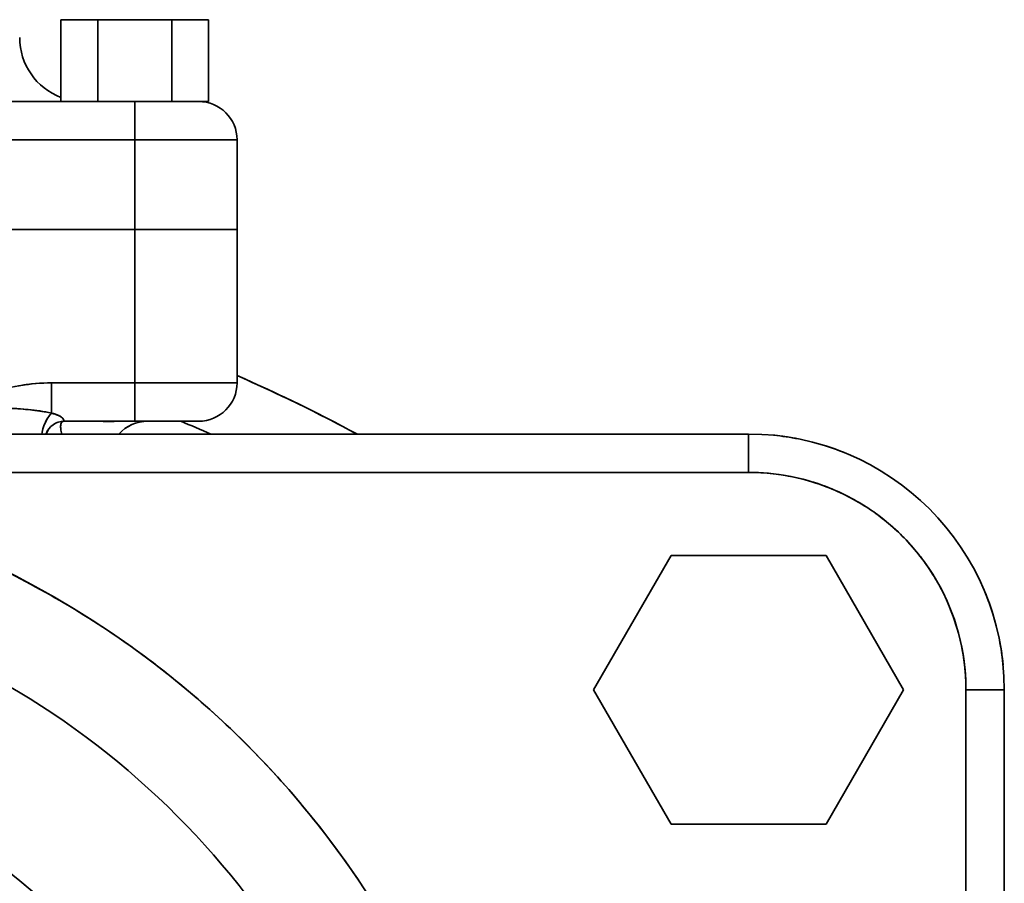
# Model space of a CAD drawing. Header units: inches. Extents: x 3748 to 4949, y 493 to 1838.
# Tile 11 of 27: x 4345 to 4422, y 1141 to 1209. Entities that reach past the tile are written whole.
import ezdxf

# ---------------------------------------------------------------- set-up
doc = ezdxf.new("R2010")
doc.units = ezdxf.units.IN
doc.header["$MEASUREMENT"] = 0

msp = doc.modelspace()

# ---------------------------------------------------------------- linework, layer by layer
at = {"color": 7, "lineweight": 35, "ltscale": 0.151872}
for p, q in [((4348.722, 1202.448), (4348.722, 1208.523)), ((4348.722, 1208.523), (4348.722, 1202.448))]:
    msp.add_line(p, q, dxfattribs=at)
at = {"color": 7, "lineweight": 35, "ltscale": 0.072169}
for p, q in [((4348.722, 1208.523), (4351.609, 1208.523)), ((4351.609, 1208.523), (4348.722, 1208.523))]:
    msp.add_line(p, q, dxfattribs=at)
at = {"color": 7, "lineweight": 35, "ltscale": 0.160001}
for p, q in [((4348.722, 1202.123), (4348.722, 1208.523)), ((4348.722, 1208.523), (4348.722, 1202.123)), ((4351.609, 1202.123), (4351.609, 1208.523)), ((4351.609, 1208.523), (4351.609, 1202.123)), ((4357.382, 1202.123), (4357.382, 1208.523)), ((4357.382, 1208.523), (4357.382, 1202.123)), ((4360.269, 1208.523), (4360.269, 1202.123)), ((4360.269, 1202.123), (4360.269, 1208.523))]:
    msp.add_line(p, q, dxfattribs=at)
at = {"color": 7, "lineweight": 35, "ltscale": 0.144337}
for p, q in [((4351.609, 1208.523), (4357.382, 1208.523)), ((4357.382, 1208.523), (4351.609, 1208.523)), ((4351.609, 1202.123), (4357.382, 1202.123)), ((4351.609, 1202.123), (4357.382, 1202.123))]:
    msp.add_line(p, q, dxfattribs=at)
at = {"color": 7, "lineweight": 35, "ltscale": 0.072168}
for p, q in [((4357.382, 1208.523), (4360.269, 1208.523)), ((4360.269, 1208.523), (4357.382, 1208.523)), ((4357.382, 1202.123), (4360.269, 1202.123)), ((4357.382, 1202.123), (4360.269, 1202.123))]:
    msp.add_line(p, q, dxfattribs=at)
at = {"color": 7, "lineweight": 35}
for p, q in [((4321.156, 1202.123), (4354.495, 1202.123)), ((4354.495, 1202.123), (4321.156, 1202.123)), ((4354.495, 1199.123), (4321.156, 1199.123)), ((4354.495, 1199.123), (4321.156, 1199.123)), ((4354.495, 1192.123), (4270.495, 1192.123)), ((4270.495, 1192.123), (4354.495, 1192.123)), ((4270.495, 1192.123), (4354.495, 1192.123)), ((4270.495, 1192.123), (4354.495, 1192.123)), ((4402.495, 1176.123), (4222.495, 1176.123)), ((4222.495, 1176.123), (4402.495, 1176.123)), ((4402.495, 1173.123), (4222.495, 1173.123)), ((4402.495, 1173.123), (4222.495, 1173.123)), ((4419.495, 976.123), (4419.495, 1156.123)), ((4419.495, 976.123), (4419.495, 1156.123)), ((4422.495, 976.123), (4422.495, 1156.123)), ((4422.495, 1156.123), (4422.495, 976.123))]:
    msp.add_line(p, q, dxfattribs=at)
at = {"color": 7, "lineweight": 35, "ltscale": 0.0244}
msp.add_line((4354.495, 1202.123), (4355.471, 1202.123), dxfattribs=at)
at = {"color": 7, "lineweight": 35, "ltscale": 0.075}
for p, q in [((4354.495, 1199.123), (4354.495, 1202.123)), ((4354.495, 1199.123), (4354.495, 1202.123)), ((4354.495, 1177.123), (4354.495, 1180.123)), ((4354.495, 1177.123), (4354.495, 1180.123)), ((4402.495, 1176.123), (4402.495, 1173.123)), ((4402.495, 1173.123), (4402.495, 1176.123)), ((4422.495, 1156.123), (4419.495, 1156.123)), ((4419.495, 1156.123), (4422.495, 1156.123))]:
    msp.add_line(p, q, dxfattribs=at)
at = {"color": 7, "lineweight": 35, "ltscale": 0.125}
for p, q in [((4354.495, 1202.123), (4359.495, 1202.123)), ((4359.495, 1177.123), (4354.495, 1177.123))]:
    msp.add_line(p, q, dxfattribs=at)
at = {"color": 7, "lineweight": 35, "ltscale": 0.023441}
msp.add_line((4355.471, 1202.123), (4356.409, 1202.123), dxfattribs=at)
at = {"color": 7, "lineweight": 35, "ltscale": 0.021603}
msp.add_line((4356.409, 1202.123), (4357.273, 1202.123), dxfattribs=at)
at = {"color": 7, "lineweight": 35, "ltscale": 0.018944}
msp.add_line((4357.273, 1202.123), (4358.031, 1202.123), dxfattribs=at)
at = {"color": 7, "lineweight": 35, "ltscale": 0.015552}
msp.add_line((4358.031, 1202.123), (4358.653, 1202.123), dxfattribs=at)
at = {"color": 7, "lineweight": 35, "ltscale": 0.011551}
msp.add_line((4358.653, 1202.123), (4359.115, 1202.123), dxfattribs=at)
at = {"color": 7, "lineweight": 35, "ltscale": 0.007111}
msp.add_line((4359.115, 1202.123), (4359.399, 1202.123), dxfattribs=at)
at = {"color": 7, "lineweight": 35, "ltscale": 0.002399}
msp.add_line((4359.399, 1202.123), (4359.495, 1202.123), dxfattribs=at)
at = {"color": 7, "lineweight": 35, "ltscale": 0.019279}
msp.add_line((4360.269, 1202.123), (4359.498, 1202.123), dxfattribs=at)
at = {"color": 7, "lineweight": 35, "ltscale": 0.018886}
msp.add_line((4359.513, 1202.123), (4360.269, 1202.123), dxfattribs=at)
at = {"color": 7, "lineweight": 35, "ltscale": 0.018878}
msp.add_line((4360.269, 1202.123), (4359.514, 1202.123), dxfattribs=at)
at = {"color": 7, "lineweight": 35, "ltscale": 0.2}
for p, q in [((4362.495, 1199.123), (4354.495, 1199.123)), ((4362.495, 1199.123), (4354.495, 1199.123)), ((4362.495, 1192.123), (4354.495, 1192.123)), ((4354.495, 1192.123), (4362.495, 1192.123)), ((4354.495, 1180.123), (4362.495, 1180.123)), ((4354.495, 1180.123), (4362.495, 1180.123))]:
    msp.add_line(p, q, dxfattribs=at)
at = {"color": 7, "lineweight": 35, "ltscale": 0.175}
for p, q in [((4354.495, 1199.123), (4354.495, 1192.123)), ((4354.495, 1192.123), (4354.495, 1199.123)), ((4362.495, 1199.123), (4362.495, 1192.123)), ((4362.495, 1192.123), (4362.495, 1199.123))]:
    msp.add_line(p, q, dxfattribs=at)
at = {"color": 7, "lineweight": 35, "ltscale": 0.299999}
for p, q in [((4354.495, 1180.123), (4354.495, 1192.123)), ((4354.495, 1180.123), (4354.495, 1192.123)), ((4362.495, 1180.123), (4362.495, 1192.123)), ((4362.495, 1180.123), (4362.495, 1192.123))]:
    msp.add_line(p, q, dxfattribs=at)
at = {"color": 7, "lineweight": 35, "ltscale": 0.039018}
msp.add_line((4354.495, 1192.123), (4356.056, 1192.123), dxfattribs=at)
at = {"color": 7, "lineweight": 35, "ltscale": 0.038965}
msp.add_line((4354.495, 1192.123), (4356.054, 1192.123), dxfattribs=at)
at = {"color": 7, "lineweight": 35, "ltscale": 0.037572}
msp.add_line((4356.054, 1192.123), (4357.557, 1192.123), dxfattribs=at)
at = {"color": 7, "lineweight": 35, "ltscale": 0.037518}
msp.add_line((4356.056, 1192.123), (4357.557, 1192.123), dxfattribs=at)
at = {"color": 7, "lineweight": 35, "ltscale": 0.034578}
msp.add_line((4357.557, 1192.123), (4358.94, 1192.123), dxfattribs=at)
at = {"color": 7, "lineweight": 35, "ltscale": 0.034451}
msp.add_line((4357.557, 1192.123), (4358.935, 1192.123), dxfattribs=at)
at = {"color": 7, "lineweight": 35, "ltscale": 0.030379}
msp.add_line((4358.935, 1192.123), (4360.15, 1192.123), dxfattribs=at)
at = {"color": 7, "lineweight": 35, "ltscale": 0.030307}
msp.add_line((4358.94, 1192.123), (4360.152, 1192.123), dxfattribs=at)
at = {"color": 7, "lineweight": 35, "ltscale": 0.02482}
msp.add_line((4360.15, 1192.123), (4361.143, 1192.123), dxfattribs=at)
at = {"color": 7, "lineweight": 35, "ltscale": 0.024872}
msp.add_line((4360.152, 1192.123), (4361.147, 1192.123), dxfattribs=at)
at = {"color": 7, "lineweight": 35, "ltscale": 0.018527}
msp.add_line((4361.143, 1192.123), (4361.884, 1192.123), dxfattribs=at)
at = {"color": 7, "lineweight": 35, "ltscale": 0.018483}
msp.add_line((4361.147, 1192.123), (4361.886, 1192.123), dxfattribs=at)
at = {"color": 7, "lineweight": 35, "ltscale": 0.011415}
msp.add_line((4361.884, 1192.123), (4362.34, 1192.123), dxfattribs=at)
at = {"color": 7, "lineweight": 35, "ltscale": 0.01138}
msp.add_line((4361.886, 1192.123), (4362.342, 1192.123), dxfattribs=at)
at = {"color": 7, "lineweight": 35, "ltscale": 0.003871}
msp.add_line((4362.34, 1192.123), (4362.495, 1192.123), dxfattribs=at)
at = {"color": 7, "lineweight": 35, "ltscale": 0.003844}
msp.add_line((4362.342, 1192.123), (4362.495, 1192.123), dxfattribs=at)
at = {"color": 7, "lineweight": 35, "ltscale": 0.162701}
msp.add_line((4347.987, 1180.123), (4354.495, 1180.123), dxfattribs=at)
msp.add_line((4347.987, 1180.123), (4354.495, 1180.123), dxfattribs=at)
at = {"color": 7, "lineweight": 35, "ltscale": 0.059251}
for p, q in [((4347.987, 1180.123), (4347.987, 1177.753)), ((4347.987, 1177.753), (4347.987, 1180.123))]:
    msp.add_line(p, q, dxfattribs=at)
at = {"color": 7, "lineweight": 35, "ltscale": 0.00116}
msp.add_line((4348.95, 1177.187), (4348.964, 1177.143), dxfattribs=at)
at = {"color": 7, "lineweight": 35, "ltscale": 3.5e-05}
for p, q in [((4348.976, 1177.123), (4348.975, 1177.124)), ((4348.975, 1177.124), (4348.976, 1177.123))]:
    msp.add_line(p, q, dxfattribs=at)
at = {"color": 7, "lineweight": 35, "ltscale": 0.075655}
msp.add_line((4352.002, 1177.123), (4348.976, 1177.123), dxfattribs=at)
at = {"color": 7, "lineweight": 35, "ltscale": 0.137982}
for p, q in [((4354.495, 1177.123), (4348.976, 1177.123)), ((4348.976, 1177.123), (4354.495, 1177.123))]:
    msp.add_line(p, q, dxfattribs=at)
at = {"color": 7, "lineweight": 35, "ltscale": 0.062328}
msp.add_line((4352.002, 1177.123), (4354.495, 1177.123), dxfattribs=at)
at = {"color": 7, "lineweight": 35, "ltscale": 0.00485}
msp.add_line((4352.494, 1177.095), (4352.3, 1177.09), dxfattribs=at)
at = {"color": 7, "lineweight": 35, "ltscale": 0.005847}
msp.add_line((4352.727, 1177.105), (4352.494, 1177.095), dxfattribs=at)
at = {"color": 7, "lineweight": 35, "ltscale": 0.1}
for p, q in [((4352.495, 1177.123), (4356.495, 1177.123)), ((4356.495, 1177.123), (4352.495, 1177.123))]:
    msp.add_line(p, q, dxfattribs=at)
at = {"color": 7, "lineweight": 35, "ltscale": 0.000961}
for p, q in [((4352.534, 1177.123), (4352.495, 1177.123)), ((4356.495, 1177.123), (4356.457, 1177.123))]:
    msp.add_line(p, q, dxfattribs=at)
at = {"color": 7, "lineweight": 35, "ltscale": 0.002844}
for p, q in [((4352.648, 1177.123), (4352.534, 1177.123)), ((4356.457, 1177.123), (4356.343, 1177.123))]:
    msp.add_line(p, q, dxfattribs=at)
at = {"color": 7, "lineweight": 35, "ltscale": 0.00462}
for p, q in [((4352.832, 1177.123), (4352.648, 1177.123)), ((4356.343, 1177.123), (4356.158, 1177.123))]:
    msp.add_line(p, q, dxfattribs=at)
at = {"color": 7, "lineweight": 35, "ltscale": 0.006769}
msp.add_line((4352.998, 1177.117), (4352.727, 1177.105), dxfattribs=at)
at = {"color": 7, "lineweight": 35, "ltscale": 0.006218}
for p, q in [((4353.081, 1177.123), (4352.832, 1177.123)), ((4356.158, 1177.123), (4355.91, 1177.123))]:
    msp.add_line(p, q, dxfattribs=at)
at = {"color": 7, "lineweight": 35, "ltscale": 0.007578}
for p, q in [((4353.384, 1177.123), (4353.081, 1177.123)), ((4355.91, 1177.123), (4355.606, 1177.123))]:
    msp.add_line(p, q, dxfattribs=at)
at = {"color": 7, "lineweight": 35, "ltscale": 0.029849}
msp.add_line((4354.495, 1177.123), (4353.301, 1177.123), dxfattribs=at)
at = {"color": 7, "lineweight": 35, "ltscale": 0.054849}
msp.add_line((4355.495, 1177.123), (4353.301, 1177.123), dxfattribs=at)
at = {"color": 7, "lineweight": 35, "ltscale": 0.008644}
for p, q in [((4353.73, 1177.123), (4353.384, 1177.123)), ((4355.606, 1177.123), (4355.261, 1177.123))]:
    msp.add_line(p, q, dxfattribs=at)
at = {"color": 7, "lineweight": 35, "ltscale": 0.00938}
for p, q in [((4354.105, 1177.123), (4353.73, 1177.123)), ((4355.261, 1177.123), (4354.885, 1177.123))]:
    msp.add_line(p, q, dxfattribs=at)
at = {"color": 7, "lineweight": 35, "ltscale": 0.009755}
for p, q in [((4354.495, 1177.123), (4354.105, 1177.123)), ((4354.885, 1177.123), (4354.495, 1177.123))]:
    msp.add_line(p, q, dxfattribs=at)
at = {"color": 7, "lineweight": 35, "ltscale": 0.022745}
msp.add_line((4355.405, 1177.123), (4354.495, 1177.123), dxfattribs=at)
at = {"color": 7, "lineweight": 35, "ltscale": 0.062483}
msp.add_line((4354.495, 1177.123), (4356.995, 1177.123), dxfattribs=at)
at = {"color": 7, "lineweight": 35, "ltscale": 0.023267}
msp.add_line((4356.336, 1177.123), (4355.405, 1177.123), dxfattribs=at)
at = {"color": 7, "lineweight": 35, "ltscale": 0.037881}
msp.add_line((4356.995, 1177.123), (4355.479, 1177.123), dxfattribs=at)
at = {"color": 7, "lineweight": 35, "ltscale": 0.100291}
msp.add_line((4355.484, 1177.123), (4359.495, 1177.123), dxfattribs=at)
at = {"color": 7, "lineweight": 35, "ltscale": 0.025017}
for p, q in [((4355.495, 1177.123), (4356.495, 1177.123)), ((4356.495, 1177.123), (4355.495, 1177.123))]:
    msp.add_line(p, q, dxfattribs=at)
at = {"color": 7, "lineweight": 35, "ltscale": 0.019987}
msp.add_line((4358.031, 1177.123), (4357.231, 1177.123), dxfattribs=at)
at = {"color": 7, "lineweight": 35, "ltscale": 0.016237}
msp.add_line((4358.68, 1177.123), (4358.031, 1177.123), dxfattribs=at)
at = {"color": 7, "lineweight": 35, "ltscale": 0.011598}
msp.add_line((4359.144, 1177.123), (4358.68, 1177.123), dxfattribs=at)
at = {"color": 7, "lineweight": 35, "ltscale": 0.006689}
msp.add_line((4359.412, 1177.123), (4359.144, 1177.123), dxfattribs=at)
at = {"color": 7, "lineweight": 35, "ltscale": 0.002087}
msp.add_line((4359.495, 1177.123), (4359.412, 1177.123), dxfattribs=at)
at = {"color": 7, "lineweight": 35, "ltscale": 0.000267}
msp.add_line((4348.775, 1176.134), (4348.777, 1176.123), dxfattribs=at)
at = {"color": 7, "lineweight": 35, "ltscale": 0.303108}
for p, q in [((4396.433, 1166.623), (4390.371, 1156.123)), ((4390.371, 1156.123), (4396.433, 1166.623)), ((4396.433, 1166.623), (4390.371, 1156.123)), ((4414.62, 1156.123), (4408.557, 1166.623)), ((4408.557, 1166.623), (4414.62, 1156.123)), ((4390.371, 1156.123), (4396.433, 1145.623)), ((4396.433, 1145.623), (4390.371, 1156.123)), ((4390.371, 1156.123), (4396.433, 1145.623)), ((4408.557, 1145.623), (4414.62, 1156.123)), ((4414.62, 1156.123), (4408.557, 1145.623))]:
    msp.add_line(p, q, dxfattribs=at)
at = {"color": 7, "lineweight": 35, "ltscale": 0.30311}
for p, q in [((4408.557, 1166.623), (4396.433, 1166.623)), ((4396.433, 1166.623), (4408.557, 1166.623)), ((4396.433, 1145.623), (4408.557, 1145.623)), ((4408.557, 1145.623), (4396.433, 1145.623)), ((4396.433, 1145.623), (4408.557, 1145.623))]:
    msp.add_line(p, q, dxfattribs=at)
at = {"color": 7, "lineweight": 35}
for points in [[(4343.083, 1179.335), (4343.483, 1179.451), (4343.683, 1179.506), (4343.881, 1179.559), (4344.077, 1179.609), (4344.272, 1179.657), (4344.564, 1179.724), (4344.854, 1179.786), (4345.141, 1179.843), (4345.427, 1179.894), (4345.757, 1179.948), (4346.085, 1179.994), (4346.409, 1180.034), (4346.73, 1180.066), (4347.049, 1180.091), (4347.365, 1180.109), (4347.677, 1180.119), (4347.987, 1180.123)], [(4347.987, 1180.123), (4347.684, 1180.119), (4347.381, 1180.109), (4347.079, 1180.093), (4346.778, 1180.07), (4346.478, 1180.041), (4346.18, 1180.006), (4346.001, 1179.983), (4345.823, 1179.958), (4345.469, 1179.901)], [(4344.565, 1178.147), (4344.913, 1178.128), (4345.282, 1178.105), (4345.548, 1178.086), (4345.82, 1178.064), (4346.155, 1178.033), (4346.492, 1177.997), (4346.692, 1177.973), (4346.892, 1177.947), (4347.067, 1177.922), (4347.242, 1177.895), (4347.492, 1177.853), (4347.74, 1177.805), (4347.987, 1177.753)], [(4347.987, 1177.753), (4347.948, 1177.713), (4347.91, 1177.671), (4347.835, 1177.581), (4347.763, 1177.484), (4347.695, 1177.38), (4347.629, 1177.272), (4347.59, 1177.202), (4347.553, 1177.13), (4347.482, 1176.983), (4347.419, 1176.832), (4347.362, 1176.678), (4347.317, 1176.538), (4347.279, 1176.398), (4347.247, 1176.257), (4347.222, 1176.118)], [(4347.987, 1177.753), (4347.948, 1177.713), (4347.909, 1177.67), (4347.834, 1177.579), (4347.762, 1177.481), (4347.693, 1177.378), (4347.628, 1177.27), (4347.589, 1177.2), (4347.552, 1177.129), (4347.482, 1176.983), (4347.419, 1176.833), (4347.363, 1176.68), (4347.318, 1176.54), (4347.279, 1176.399), (4347.247, 1176.258), (4347.222, 1176.118)], [(4348.975, 1177.124), (4348.973, 1177.125), (4348.969, 1177.13), (4348.966, 1177.137), (4348.958, 1177.16), (4348.948, 1177.194), (4348.941, 1177.213), (4348.927, 1177.247), (4348.913, 1177.275), (4348.894, 1177.305), (4348.877, 1177.329), (4348.857, 1177.354), (4348.819, 1177.393), (4348.773, 1177.433), (4348.718, 1177.473), (4348.681, 1177.497), (4348.64, 1177.52), (4348.551, 1177.565), (4348.452, 1177.608), (4348.384, 1177.634), (4348.314, 1177.658), (4348.221, 1177.688), (4348.127, 1177.716), (4347.987, 1177.753)], [(4348.574, 1177.555), (4348.648, 1177.515), (4348.716, 1177.474), (4348.775, 1177.431), (4348.826, 1177.386), (4348.867, 1177.341)], [(4348.976, 1177.123), (4348.926, 1177.119), (4348.883, 1177.109), (4348.844, 1177.093), (4348.811, 1177.071), (4348.786, 1177.046), (4348.765, 1177.019), (4348.747, 1176.988), (4348.735, 1176.962), (4348.726, 1176.936), (4348.711, 1176.881), (4348.702, 1176.821), (4348.697, 1176.757), (4348.696, 1176.707), (4348.697, 1176.655), (4348.705, 1176.546), (4348.719, 1176.431), (4348.739, 1176.311), (4348.757, 1176.218), (4348.778, 1176.122)], [(4352.001, 1177.117), (4351.996, 1177.12), (4351.995, 1177.121), (4351.995, 1177.121), (4351.995, 1177.121), (4351.996, 1177.122), (4351.997, 1177.122), (4351.999, 1177.123)], [(4352.051, 1177.105), (4352.012, 1177.113), (4351.999, 1177.118), (4351.996, 1177.12), (4351.995, 1177.121), (4351.995, 1177.121), (4351.995, 1177.122), (4351.996, 1177.122), (4351.997, 1177.122), (4352.002, 1177.123)]]:
    msp.add_lwpolyline(points, dxfattribs=at)
for centre, radius, start, end in [((4350.495, 1207.123), 5, 179.99998, 249.2687), ((4359.495, 1199.123), 3, 0, 90), ((4359.495, 1199.123), 3, 0.00002, 89.99996), ((4312.495, 1066.123), 125, 61.6425, 66.42175), ((4312.495, 1066.123), 125, 61.64201, 66.42179), ((4312.537, 1066.211), 124.903, 62.16274, 66.42319), ((4359.495, 1180.123), 3, 270.00035, 359.99913), ((4359.495, 1180.123), 3, 270, 0), ((4359.495, 1180.123), 3, 270, 0), ((4343.064, 1145.796), 32.385, 84.51733, 87.344), ((4344.327, 1159.25), 18.872, 81.63711, 84.43043), ((4344.926, 1163.463), 14.616, 79.73212, 81.56008), ((4345.616, 1167.242), 10.775, 77.28506, 79.75682), ((4347.253, 1174.588), 3.248, 65.99493, 76.93004), ((4348.491, 1177.038), 0.483, 17.94084, 38.86268), ((4348.976, 1175.623), 1.501, 90.04997, 160.53793), ((4348.976, 1175.623), 1.501, 90.04997, 160.53696), ((4348.976, 1175.623), 1.5, 90, 160.52764), ((4348.976, 1175.623), 1.5, 90.00368, 160.52401), ((4348.976, 1175.623), 1.5, 90.00369, 160.52398), ((4350.174, 1176.701), 1.477, 175.82479, 187.73905), ((4349.139, 1176.791), 0.438, 146.7178, 177.70107), ((4348.961, 1176.883), 0.24, 86.47547, 141.68945), ((4348.997, 1177.148), 0.034, 189.66617, 227.57292), ((4352.08, 1177.343), 0.24, 250.73286, 263.03743), ((4352.214, 1178.179), 1.087, 261.40313, 266.73924), ((4352.268, 1178.737), 1.646, 262.44028, 271.10197), ((4352.291, 1179.495), 2.404, 266.67899, 270.19966), ((4352.205, 1185.88), 8.79, 270.61611, 273.40493), ((4353.379, 1165.754), 11.37, 90.39086, 93.28561), ((4353.32, 1168.574), 8.549, 90.12605, 92.16139), ((4355.495, 1174.123), 3, 90, 138.199), ((4355.495, 1174.123), 3, 90, 138.18866), ((4355.495, 1174.123), 3, 90, 138.19919), ((4355.495, 1174.123), 3, 90, 97.56155), ((4312.495, 1066.123), 120, 66.4436, 67.66848), ((4312.436, 1065.978), 120.156, 66.44547, 67.66867), ((4352.379, 1176.969), 3.699, 187.24136, 193.04586), ((4402.495, 1156.123), 20, 0, 90), ((4402.495, 1156.123), 20, 0, 90), ((4402.497, 1156.134), 19.988, 78.74838, 84.37662), ((4402.494, 1156.134), 19.989, 78.74088, 84.36902), ((4402.497, 1156.134), 19.989, 67.49088, 73.11903), ((4312.495, 1101.123), 71.746, 0.00011, 179.99991), ((4402.495, 1156.122), 17.001, 38.57091, 89.99873), ((4402.499, 1156.16), 16.963, 79.44697, 90.01168), ((4402.502, 1156.148), 16.974, 70.31488, 79.46561), ((4402.503, 1156.14), 16.982, 62.58556, 70.326), ((4402.502, 1156.134), 16.988, 56.26005, 62.59203), ((4402.52, 1156.153), 16.961, 44.9872, 56.27536), ((4402.526, 1156.148), 16.961, 33.73072, 45.01325), ((4312.516, 1101.168), 71.697, 61.85971, 67.48658), ((4402.507, 1156.135), 16.984, 35.34398, 38.56087), ((4402.483, 1156.116), 17.014, 30.1282, 35.3512), ((4312.495, 1101.124), 63.951, 359.99997, 180.00004), ((4312.495, 1101.124), 63.951, 359.99994, 180.00008), ((4402.506, 1156.129), 16.988, 27.41375, 33.74608), ((4312.519, 1101.166), 71.698, 56.23685, 61.86287), ((4402.496, 1156.123), 17, 359.99961, 30.12726), ((4402.512, 1156.13), 16.981, 19.67863, 27.42031), ((4402.507, 1156.124), 19.989, 16.88097, 22.50912), ((4402.52, 1156.13), 16.974, 10.53732, 19.68985), ((4312.513, 1101.149), 71.715, 50.61576, 56.23995), ((4402.507, 1156.125), 19.988, 5.62338, 11.25162), ((4402.527, 1156.126), 16.969, 359.99031, 10.55397), ((4312.515, 1101.144), 71.718, 44.99541, 50.61926), ((4312.495, 1101.123), 51.906, 0.00003, 179.99996), ((4312.495, 1101.124), 51.906, 359.99997, 180.00004), ((4312.523, 1101.147), 71.71, 39.37407, 44.99863), ((4312.53, 1101.147), 71.704, 33.75192, 39.37729)]:
    msp.add_arc(centre, radius, start, end, dxfattribs=at)

doc.saveas('drawing.dxf')
